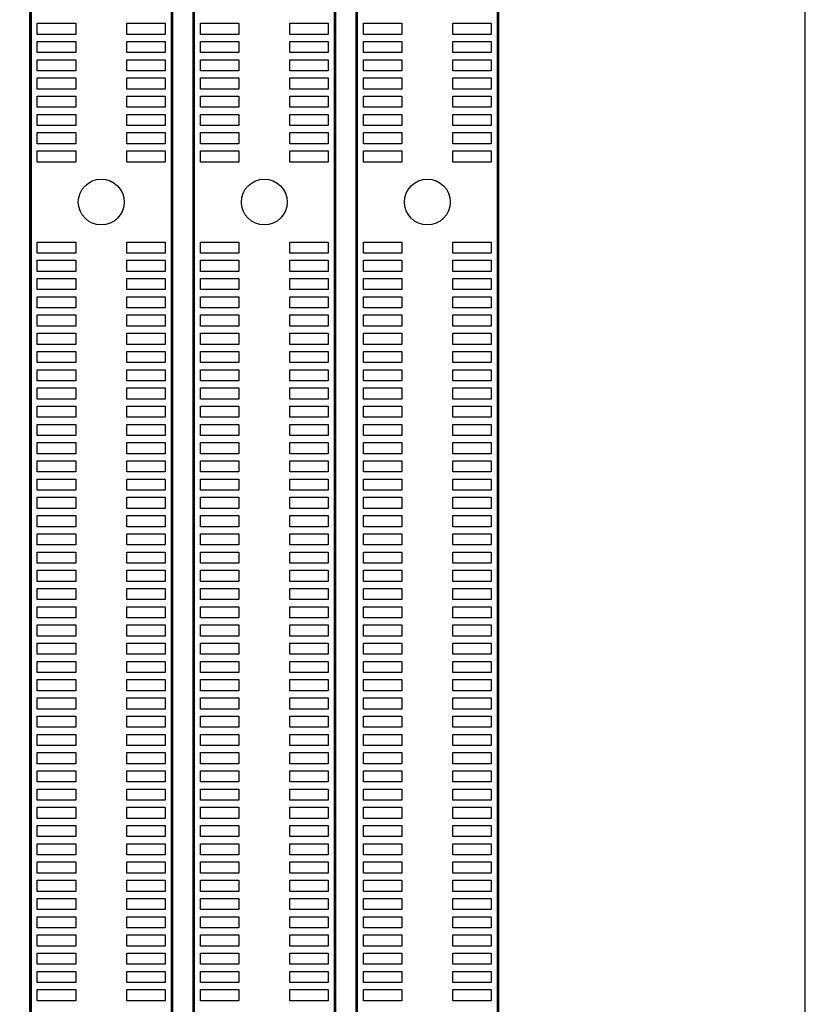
# Model space of a CAD drawing. Extents: x 0 to 344, y -1 to 330.
# Tile 18 of 28: x 287 to 330, y 54 to 108. Entities that reach past the tile are written whole.
import ezdxf

# ---------------------------------------------------------------- set-up
doc = ezdxf.new("R2010")
doc.units = 0
for name, color, linetype in [('BOARD_GEOMETRY_OUTLINE', 2, 'CONTINUOUS'), ('PACKAGE_GEOMETRY_SILKSCREEN_TOP', 3, 'CONTINUOUS'), ('PIN_TOP', 4, 'CONTINUOUS')]:
    doc.layers.add(name, color=color, linetype=linetype)

msp = doc.modelspace()

# ---------------------------------------------------------------- linework, layer by layer
at = {"layer": 'BOARD_GEOMETRY_OUTLINE'}
msp.add_lwpolyline([(0, 328.200004), (0, 1.999996, 0.414214), (1.999996, 0), (328.200004, 0, 0.414214), (330.2, 1.999996), (330.2, 328.200004, 0.414214), (328.200004, 330.2), (1.999996, 330.2, 0.414214)], format="xyb", close=True, dxfattribs=at)
at = {"layer": 'PACKAGE_GEOMETRY_SILKSCREEN_TOP', "const_width": 0.1524}
for points in [[(295.475406, 168.959784), (287.725358, 168.959784), (287.725358, 3.95986), (295.475406, 3.95986), (295.475406, 6.630416)], [(295.475406, 10.98677), (295.475406, 168.959784)], [(304.415444, 168.959784), (296.665396, 168.959784), (296.665396, 3.95986), (304.415444, 3.95986), (304.415444, 6.471158)], [(304.415444, 10.795762), (304.415444, 168.959784)], [(313.355482, 168.959784), (305.605434, 168.959784), (305.605434, 3.95986), (313.355482, 3.95986), (313.355482, 6.08965)], [(313.355482, 11.47953), (313.355482, 168.959784)]]:
    msp.add_lwpolyline(points, dxfattribs=at)
at = {"layer": 'PIN_TOP'}
for points in [[(288.096198, 108.264706), (290.204398, 108.264706), (290.204398, 107.655106), (288.096198, 107.655106)], [(292.996112, 108.264706), (295.104312, 108.264706), (295.104312, 107.655106), (292.996112, 107.655106)], [(297.036236, 108.264706), (299.144436, 108.264706), (299.144436, 107.655106), (297.036236, 107.655106)], [(301.93615, 108.264706), (304.04435, 108.264706), (304.04435, 107.655106), (301.93615, 107.655106)], [(305.976274, 108.264706), (308.084474, 108.264706), (308.084474, 107.655106), (305.976274, 107.655106)], [(310.876188, 108.264706), (312.984388, 108.264706), (312.984388, 107.655106), (310.876188, 107.655106)], [(288.096198, 107.264708), (290.204398, 107.264708), (290.204398, 106.655108), (288.096198, 106.655108)], [(292.996112, 107.264708), (295.104312, 107.264708), (295.104312, 106.655108), (292.996112, 106.655108)], [(297.036236, 107.264708), (299.144436, 107.264708), (299.144436, 106.655108), (297.036236, 106.655108)], [(301.93615, 107.264708), (304.04435, 107.264708), (304.04435, 106.655108), (301.93615, 106.655108)], [(305.976274, 107.264708), (308.084474, 107.264708), (308.084474, 106.655108), (305.976274, 106.655108)], [(310.876188, 107.264708), (312.984388, 107.264708), (312.984388, 106.655108), (310.876188, 106.655108)], [(288.096198, 106.26471), (290.204398, 106.26471), (290.204398, 105.65511), (288.096198, 105.65511)], [(292.996112, 106.26471), (295.104312, 106.26471), (295.104312, 105.65511), (292.996112, 105.65511)], [(297.036236, 106.26471), (299.144436, 106.26471), (299.144436, 105.65511), (297.036236, 105.65511)], [(301.93615, 106.26471), (304.04435, 106.26471), (304.04435, 105.65511), (301.93615, 105.65511)], [(305.976274, 106.26471), (308.084474, 106.26471), (308.084474, 105.65511), (305.976274, 105.65511)], [(310.876188, 106.26471), (312.984388, 106.26471), (312.984388, 105.65511), (310.876188, 105.65511)], [(288.096198, 105.264712), (290.204398, 105.264712), (290.204398, 104.655112), (288.096198, 104.655112)], [(292.996112, 105.264712), (295.104312, 105.264712), (295.104312, 104.655112), (292.996112, 104.655112)], [(297.036236, 105.264712), (299.144436, 105.264712), (299.144436, 104.655112), (297.036236, 104.655112)], [(301.93615, 105.264712), (304.04435, 105.264712), (304.04435, 104.655112), (301.93615, 104.655112)], [(305.976274, 105.264712), (308.084474, 105.264712), (308.084474, 104.655112), (305.976274, 104.655112)], [(310.876188, 105.264712), (312.984388, 105.264712), (312.984388, 104.655112), (310.876188, 104.655112)], [(288.096198, 104.264714), (290.204398, 104.264714), (290.204398, 103.655114), (288.096198, 103.655114)], [(292.996112, 104.264714), (295.104312, 104.264714), (295.104312, 103.655114), (292.996112, 103.655114)], [(297.036236, 104.264714), (299.144436, 104.264714), (299.144436, 103.655114), (297.036236, 103.655114)], [(301.93615, 104.264714), (304.04435, 104.264714), (304.04435, 103.655114), (301.93615, 103.655114)], [(305.976274, 104.264714), (308.084474, 104.264714), (308.084474, 103.655114), (305.976274, 103.655114)], [(310.876188, 104.264714), (312.984388, 104.264714), (312.984388, 103.655114), (310.876188, 103.655114)], [(288.096198, 103.264716), (290.204398, 103.264716), (290.204398, 102.655116), (288.096198, 102.655116)], [(292.996112, 103.264716), (295.104312, 103.264716), (295.104312, 102.655116), (292.996112, 102.655116)], [(297.036236, 103.264716), (299.144436, 103.264716), (299.144436, 102.655116), (297.036236, 102.655116)], [(301.93615, 103.264716), (304.04435, 103.264716), (304.04435, 102.655116), (301.93615, 102.655116)], [(305.976274, 103.264716), (308.084474, 103.264716), (308.084474, 102.655116), (305.976274, 102.655116)], [(310.876188, 103.264716), (312.984388, 103.264716), (312.984388, 102.655116), (310.876188, 102.655116)], [(288.096198, 102.264718), (290.204398, 102.264718), (290.204398, 101.655118), (288.096198, 101.655118)], [(292.996112, 102.264718), (295.104312, 102.264718), (295.104312, 101.655118), (292.996112, 101.655118)], [(297.036236, 102.264718), (299.144436, 102.264718), (299.144436, 101.655118), (297.036236, 101.655118)], [(301.93615, 102.264718), (304.04435, 102.264718), (304.04435, 101.655118), (301.93615, 101.655118)], [(305.976274, 102.264718), (308.084474, 102.264718), (308.084474, 101.655118), (305.976274, 101.655118)], [(310.876188, 102.264718), (312.984388, 102.264718), (312.984388, 101.655118), (310.876188, 101.655118)], [(288.096198, 101.26472), (290.204398, 101.26472), (290.204398, 100.65512), (288.096198, 100.65512)], [(292.996112, 101.26472), (295.104312, 101.26472), (295.104312, 100.65512), (292.996112, 100.65512)], [(297.036236, 101.26472), (299.144436, 101.26472), (299.144436, 100.65512), (297.036236, 100.65512)], [(301.93615, 101.26472), (304.04435, 101.26472), (304.04435, 100.65512), (301.93615, 100.65512)], [(305.976274, 101.26472), (308.084474, 101.26472), (308.084474, 100.65512), (305.976274, 100.65512)], [(310.876188, 101.26472), (312.984388, 101.26472), (312.984388, 100.65512), (310.876188, 100.65512)], [(288.096198, 96.26473), (290.204398, 96.26473), (290.204398, 95.65513), (288.096198, 95.65513)], [(292.996112, 96.26473), (295.104312, 96.26473), (295.104312, 95.65513), (292.996112, 95.65513)], [(297.036236, 96.26473), (299.144436, 96.26473), (299.144436, 95.65513), (297.036236, 95.65513)], [(301.93615, 96.26473), (304.04435, 96.26473), (304.04435, 95.65513), (301.93615, 95.65513)], [(305.976274, 96.26473), (308.084474, 96.26473), (308.084474, 95.65513), (305.976274, 95.65513)], [(310.876188, 96.26473), (312.984388, 96.26473), (312.984388, 95.65513), (310.876188, 95.65513)], [(288.096198, 95.264732), (290.204398, 95.264732), (290.204398, 94.655132), (288.096198, 94.655132)], [(292.996112, 95.264732), (295.104312, 95.264732), (295.104312, 94.655132), (292.996112, 94.655132)], [(297.036236, 95.264732), (299.144436, 95.264732), (299.144436, 94.655132), (297.036236, 94.655132)], [(301.93615, 95.264732), (304.04435, 95.264732), (304.04435, 94.655132), (301.93615, 94.655132)], [(305.976274, 95.264732), (308.084474, 95.264732), (308.084474, 94.655132), (305.976274, 94.655132)], [(310.876188, 95.264732), (312.984388, 95.264732), (312.984388, 94.655132), (310.876188, 94.655132)], [(288.096198, 94.264734), (290.204398, 94.264734), (290.204398, 93.655134), (288.096198, 93.655134)], [(292.996112, 94.264734), (295.104312, 94.264734), (295.104312, 93.655134), (292.996112, 93.655134)], [(297.036236, 94.264734), (299.144436, 94.264734), (299.144436, 93.655134), (297.036236, 93.655134)], [(301.93615, 94.264734), (304.04435, 94.264734), (304.04435, 93.655134), (301.93615, 93.655134)], [(305.976274, 94.264734), (308.084474, 94.264734), (308.084474, 93.655134), (305.976274, 93.655134)], [(310.876188, 94.264734), (312.984388, 94.264734), (312.984388, 93.655134), (310.876188, 93.655134)], [(288.096198, 93.264736), (290.204398, 93.264736), (290.204398, 92.655136), (288.096198, 92.655136)], [(292.996112, 93.264736), (295.104312, 93.264736), (295.104312, 92.655136), (292.996112, 92.655136)], [(297.036236, 93.264736), (299.144436, 93.264736), (299.144436, 92.655136), (297.036236, 92.655136)], [(301.93615, 93.264736), (304.04435, 93.264736), (304.04435, 92.655136), (301.93615, 92.655136)], [(305.976274, 93.264736), (308.084474, 93.264736), (308.084474, 92.655136), (305.976274, 92.655136)], [(310.876188, 93.264736), (312.984388, 93.264736), (312.984388, 92.655136), (310.876188, 92.655136)], [(288.096198, 92.264738), (290.204398, 92.264738), (290.204398, 91.655138), (288.096198, 91.655138)], [(292.996112, 92.264738), (295.104312, 92.264738), (295.104312, 91.655138), (292.996112, 91.655138)], [(297.036236, 92.264738), (299.144436, 92.264738), (299.144436, 91.655138), (297.036236, 91.655138)], [(301.93615, 92.264738), (304.04435, 92.264738), (304.04435, 91.655138), (301.93615, 91.655138)], [(305.976274, 92.264738), (308.084474, 92.264738), (308.084474, 91.655138), (305.976274, 91.655138)], [(310.876188, 92.264738), (312.984388, 92.264738), (312.984388, 91.655138), (310.876188, 91.655138)], [(288.096198, 91.26474), (290.204398, 91.26474), (290.204398, 90.65514), (288.096198, 90.65514)], [(292.996112, 91.26474), (295.104312, 91.26474), (295.104312, 90.65514), (292.996112, 90.65514)], [(297.036236, 91.26474), (299.144436, 91.26474), (299.144436, 90.65514), (297.036236, 90.65514)], [(301.93615, 91.26474), (304.04435, 91.26474), (304.04435, 90.65514), (301.93615, 90.65514)], [(305.976274, 91.26474), (308.084474, 91.26474), (308.084474, 90.65514), (305.976274, 90.65514)], [(310.876188, 91.26474), (312.984388, 91.26474), (312.984388, 90.65514), (310.876188, 90.65514)], [(288.096198, 90.264742), (290.204398, 90.264742), (290.204398, 89.655142), (288.096198, 89.655142)], [(292.996112, 90.264742), (295.104312, 90.264742), (295.104312, 89.655142), (292.996112, 89.655142)], [(297.036236, 90.264742), (299.144436, 90.264742), (299.144436, 89.655142), (297.036236, 89.655142)], [(301.93615, 90.264742), (304.04435, 90.264742), (304.04435, 89.655142), (301.93615, 89.655142)], [(305.976274, 90.264742), (308.084474, 90.264742), (308.084474, 89.655142), (305.976274, 89.655142)], [(310.876188, 90.264742), (312.984388, 90.264742), (312.984388, 89.655142), (310.876188, 89.655142)], [(288.096198, 89.264744), (290.204398, 89.264744), (290.204398, 88.655144), (288.096198, 88.655144)], [(292.996112, 89.264744), (295.104312, 89.264744), (295.104312, 88.655144), (292.996112, 88.655144)], [(297.036236, 89.264744), (299.144436, 89.264744), (299.144436, 88.655144), (297.036236, 88.655144)], [(301.93615, 89.264744), (304.04435, 89.264744), (304.04435, 88.655144), (301.93615, 88.655144)], [(305.976274, 89.264744), (308.084474, 89.264744), (308.084474, 88.655144), (305.976274, 88.655144)], [(310.876188, 89.264744), (312.984388, 89.264744), (312.984388, 88.655144), (310.876188, 88.655144)], [(288.096198, 88.264746), (290.204398, 88.264746), (290.204398, 87.655146), (288.096198, 87.655146)], [(292.996112, 88.264746), (295.104312, 88.264746), (295.104312, 87.655146), (292.996112, 87.655146)], [(297.036236, 88.264746), (299.144436, 88.264746), (299.144436, 87.655146), (297.036236, 87.655146)], [(301.93615, 88.264746), (304.04435, 88.264746), (304.04435, 87.655146), (301.93615, 87.655146)], [(305.976274, 88.264746), (308.084474, 88.264746), (308.084474, 87.655146), (305.976274, 87.655146)], [(310.876188, 88.264746), (312.984388, 88.264746), (312.984388, 87.655146), (310.876188, 87.655146)], [(288.096198, 87.264748), (290.204398, 87.264748), (290.204398, 86.655148), (288.096198, 86.655148)], [(292.996112, 87.264748), (295.104312, 87.264748), (295.104312, 86.655148), (292.996112, 86.655148)], [(297.036236, 87.264748), (299.144436, 87.264748), (299.144436, 86.655148), (297.036236, 86.655148)], [(301.93615, 87.264748), (304.04435, 87.264748), (304.04435, 86.655148), (301.93615, 86.655148)], [(305.976274, 87.264748), (308.084474, 87.264748), (308.084474, 86.655148), (305.976274, 86.655148)], [(310.876188, 87.264748), (312.984388, 87.264748), (312.984388, 86.655148), (310.876188, 86.655148)], [(288.096198, 86.26475), (290.204398, 86.26475), (290.204398, 85.65515), (288.096198, 85.65515)], [(292.996112, 86.26475), (295.104312, 86.26475), (295.104312, 85.65515), (292.996112, 85.65515)], [(297.036236, 86.26475), (299.144436, 86.26475), (299.144436, 85.65515), (297.036236, 85.65515)], [(301.93615, 86.26475), (304.04435, 86.26475), (304.04435, 85.65515), (301.93615, 85.65515)], [(305.976274, 86.26475), (308.084474, 86.26475), (308.084474, 85.65515), (305.976274, 85.65515)], [(310.876188, 86.26475), (312.984388, 86.26475), (312.984388, 85.65515), (310.876188, 85.65515)], [(288.096198, 85.264752), (290.204398, 85.264752), (290.204398, 84.655152), (288.096198, 84.655152)], [(292.996112, 85.264752), (295.104312, 85.264752), (295.104312, 84.655152), (292.996112, 84.655152)], [(297.036236, 85.264752), (299.144436, 85.264752), (299.144436, 84.655152), (297.036236, 84.655152)], [(301.93615, 85.264752), (304.04435, 85.264752), (304.04435, 84.655152), (301.93615, 84.655152)], [(305.976274, 85.264752), (308.084474, 85.264752), (308.084474, 84.655152), (305.976274, 84.655152)], [(310.876188, 85.264752), (312.984388, 85.264752), (312.984388, 84.655152), (310.876188, 84.655152)], [(288.096198, 84.264754), (290.204398, 84.264754), (290.204398, 83.655154), (288.096198, 83.655154)], [(292.996112, 84.264754), (295.104312, 84.264754), (295.104312, 83.655154), (292.996112, 83.655154)], [(297.036236, 84.264754), (299.144436, 84.264754), (299.144436, 83.655154), (297.036236, 83.655154)], [(301.93615, 84.264754), (304.04435, 84.264754), (304.04435, 83.655154), (301.93615, 83.655154)], [(305.976274, 84.264754), (308.084474, 84.264754), (308.084474, 83.655154), (305.976274, 83.655154)], [(310.876188, 84.264754), (312.984388, 84.264754), (312.984388, 83.655154), (310.876188, 83.655154)], [(288.096198, 83.264756), (290.204398, 83.264756), (290.204398, 82.655156), (288.096198, 82.655156)], [(292.996112, 83.264756), (295.104312, 83.264756), (295.104312, 82.655156), (292.996112, 82.655156)], [(297.036236, 83.264756), (299.144436, 83.264756), (299.144436, 82.655156), (297.036236, 82.655156)], [(301.93615, 83.264756), (304.04435, 83.264756), (304.04435, 82.655156), (301.93615, 82.655156)], [(305.976274, 83.264756), (308.084474, 83.264756), (308.084474, 82.655156), (305.976274, 82.655156)], [(310.876188, 83.264756), (312.984388, 83.264756), (312.984388, 82.655156), (310.876188, 82.655156)], [(288.096198, 82.264758), (290.204398, 82.264758), (290.204398, 81.655158), (288.096198, 81.655158)], [(292.996112, 82.264758), (295.104312, 82.264758), (295.104312, 81.655158), (292.996112, 81.655158)], [(297.036236, 82.264758), (299.144436, 82.264758), (299.144436, 81.655158), (297.036236, 81.655158)], [(301.93615, 82.264758), (304.04435, 82.264758), (304.04435, 81.655158), (301.93615, 81.655158)], [(305.976274, 82.264758), (308.084474, 82.264758), (308.084474, 81.655158), (305.976274, 81.655158)], [(310.876188, 82.264758), (312.984388, 82.264758), (312.984388, 81.655158), (310.876188, 81.655158)], [(288.096198, 81.26476), (290.204398, 81.26476), (290.204398, 80.65516), (288.096198, 80.65516)], [(292.996112, 81.26476), (295.104312, 81.26476), (295.104312, 80.65516), (292.996112, 80.65516)], [(297.036236, 81.26476), (299.144436, 81.26476), (299.144436, 80.65516), (297.036236, 80.65516)], [(301.93615, 81.26476), (304.04435, 81.26476), (304.04435, 80.65516), (301.93615, 80.65516)], [(305.976274, 81.26476), (308.084474, 81.26476), (308.084474, 80.65516), (305.976274, 80.65516)], [(310.876188, 81.26476), (312.984388, 81.26476), (312.984388, 80.65516), (310.876188, 80.65516)], [(288.096198, 80.264508), (290.204398, 80.264508), (290.204398, 79.654908), (288.096198, 79.654908)], [(292.996112, 80.264508), (295.104312, 80.264508), (295.104312, 79.654908), (292.996112, 79.654908)], [(297.036236, 80.264508), (299.144436, 80.264508), (299.144436, 79.654908), (297.036236, 79.654908)], [(301.93615, 80.264508), (304.04435, 80.264508), (304.04435, 79.654908), (301.93615, 79.654908)], [(305.976274, 80.264508), (308.084474, 80.264508), (308.084474, 79.654908), (305.976274, 79.654908)], [(310.876188, 80.264508), (312.984388, 80.264508), (312.984388, 79.654908), (310.876188, 79.654908)], [(288.096198, 79.26451), (290.204398, 79.26451), (290.204398, 78.65491), (288.096198, 78.65491)], [(292.996112, 79.26451), (295.104312, 79.26451), (295.104312, 78.65491), (292.996112, 78.65491)], [(297.036236, 79.26451), (299.144436, 79.26451), (299.144436, 78.65491), (297.036236, 78.65491)], [(301.93615, 79.26451), (304.04435, 79.26451), (304.04435, 78.65491), (301.93615, 78.65491)], [(305.976274, 79.26451), (308.084474, 79.26451), (308.084474, 78.65491), (305.976274, 78.65491)], [(310.876188, 79.26451), (312.984388, 79.26451), (312.984388, 78.65491), (310.876188, 78.65491)], [(288.096198, 78.264512), (290.204398, 78.264512), (290.204398, 77.654912), (288.096198, 77.654912)], [(292.996112, 78.264512), (295.104312, 78.264512), (295.104312, 77.654912), (292.996112, 77.654912)], [(297.036236, 78.264512), (299.144436, 78.264512), (299.144436, 77.654912), (297.036236, 77.654912)], [(301.93615, 78.264512), (304.04435, 78.264512), (304.04435, 77.654912), (301.93615, 77.654912)], [(305.976274, 78.264512), (308.084474, 78.264512), (308.084474, 77.654912), (305.976274, 77.654912)], [(310.876188, 78.264512), (312.984388, 78.264512), (312.984388, 77.654912), (310.876188, 77.654912)], [(288.096198, 77.264514), (290.204398, 77.264514), (290.204398, 76.654914), (288.096198, 76.654914)], [(292.996112, 77.264514), (295.104312, 77.264514), (295.104312, 76.654914), (292.996112, 76.654914)], [(297.036236, 77.264514), (299.144436, 77.264514), (299.144436, 76.654914), (297.036236, 76.654914)], [(301.93615, 77.264514), (304.04435, 77.264514), (304.04435, 76.654914), (301.93615, 76.654914)], [(305.976274, 77.264514), (308.084474, 77.264514), (308.084474, 76.654914), (305.976274, 76.654914)], [(310.876188, 77.264514), (312.984388, 77.264514), (312.984388, 76.654914), (310.876188, 76.654914)], [(288.096198, 76.264516), (290.204398, 76.264516), (290.204398, 75.654916), (288.096198, 75.654916)], [(292.996112, 76.264516), (295.104312, 76.264516), (295.104312, 75.654916), (292.996112, 75.654916)], [(297.036236, 76.264516), (299.144436, 76.264516), (299.144436, 75.654916), (297.036236, 75.654916)], [(301.93615, 76.264516), (304.04435, 76.264516), (304.04435, 75.654916), (301.93615, 75.654916)], [(305.976274, 76.264516), (308.084474, 76.264516), (308.084474, 75.654916), (305.976274, 75.654916)], [(310.876188, 76.264516), (312.984388, 76.264516), (312.984388, 75.654916), (310.876188, 75.654916)], [(288.096198, 75.264518), (290.204398, 75.264518), (290.204398, 74.654918), (288.096198, 74.654918)], [(292.996112, 75.264518), (295.104312, 75.264518), (295.104312, 74.654918), (292.996112, 74.654918)], [(297.036236, 75.264518), (299.144436, 75.264518), (299.144436, 74.654918), (297.036236, 74.654918)], [(301.93615, 75.264518), (304.04435, 75.264518), (304.04435, 74.654918), (301.93615, 74.654918)], [(305.976274, 75.264518), (308.084474, 75.264518), (308.084474, 74.654918), (305.976274, 74.654918)], [(310.876188, 75.264518), (312.984388, 75.264518), (312.984388, 74.654918), (310.876188, 74.654918)], [(288.096198, 74.26452), (290.204398, 74.26452), (290.204398, 73.65492), (288.096198, 73.65492)], [(292.996112, 74.26452), (295.104312, 74.26452), (295.104312, 73.65492), (292.996112, 73.65492)], [(297.036236, 74.26452), (299.144436, 74.26452), (299.144436, 73.65492), (297.036236, 73.65492)], [(301.93615, 74.26452), (304.04435, 74.26452), (304.04435, 73.65492), (301.93615, 73.65492)], [(305.976274, 74.26452), (308.084474, 74.26452), (308.084474, 73.65492), (305.976274, 73.65492)], [(310.876188, 74.26452), (312.984388, 74.26452), (312.984388, 73.65492), (310.876188, 73.65492)], [(288.096198, 73.264522), (290.204398, 73.264522), (290.204398, 72.654922), (288.096198, 72.654922)], [(292.996112, 73.264522), (295.104312, 73.264522), (295.104312, 72.654922), (292.996112, 72.654922)], [(297.036236, 73.264522), (299.144436, 73.264522), (299.144436, 72.654922), (297.036236, 72.654922)], [(301.93615, 73.264522), (304.04435, 73.264522), (304.04435, 72.654922), (301.93615, 72.654922)], [(305.976274, 73.264522), (308.084474, 73.264522), (308.084474, 72.654922), (305.976274, 72.654922)], [(310.876188, 73.264522), (312.984388, 73.264522), (312.984388, 72.654922), (310.876188, 72.654922)], [(288.096198, 72.264524), (290.204398, 72.264524), (290.204398, 71.654924), (288.096198, 71.654924)], [(292.996112, 72.264524), (295.104312, 72.264524), (295.104312, 71.654924), (292.996112, 71.654924)], [(297.036236, 72.264524), (299.144436, 72.264524), (299.144436, 71.654924), (297.036236, 71.654924)], [(301.93615, 72.264524), (304.04435, 72.264524), (304.04435, 71.654924), (301.93615, 71.654924)], [(305.976274, 72.264524), (308.084474, 72.264524), (308.084474, 71.654924), (305.976274, 71.654924)], [(310.876188, 72.264524), (312.984388, 72.264524), (312.984388, 71.654924), (310.876188, 71.654924)], [(288.096198, 71.264526), (290.204398, 71.264526), (290.204398, 70.654926), (288.096198, 70.654926)], [(292.996112, 71.264526), (295.104312, 71.264526), (295.104312, 70.654926), (292.996112, 70.654926)], [(297.036236, 71.264526), (299.144436, 71.264526), (299.144436, 70.654926), (297.036236, 70.654926)], [(301.93615, 71.264526), (304.04435, 71.264526), (304.04435, 70.654926), (301.93615, 70.654926)], [(305.976274, 71.264526), (308.084474, 71.264526), (308.084474, 70.654926), (305.976274, 70.654926)], [(310.876188, 71.264526), (312.984388, 71.264526), (312.984388, 70.654926), (310.876188, 70.654926)], [(288.096198, 70.264528), (290.204398, 70.264528), (290.204398, 69.654928), (288.096198, 69.654928)], [(292.996112, 70.264528), (295.104312, 70.264528), (295.104312, 69.654928), (292.996112, 69.654928)], [(297.036236, 70.264528), (299.144436, 70.264528), (299.144436, 69.654928), (297.036236, 69.654928)], [(301.93615, 70.264528), (304.04435, 70.264528), (304.04435, 69.654928), (301.93615, 69.654928)], [(305.976274, 70.264528), (308.084474, 70.264528), (308.084474, 69.654928), (305.976274, 69.654928)], [(310.876188, 70.264528), (312.984388, 70.264528), (312.984388, 69.654928), (310.876188, 69.654928)], [(288.096198, 69.26453), (290.204398, 69.26453), (290.204398, 68.65493), (288.096198, 68.65493)], [(292.996112, 69.26453), (295.104312, 69.26453), (295.104312, 68.65493), (292.996112, 68.65493)], [(297.036236, 69.26453), (299.144436, 69.26453), (299.144436, 68.65493), (297.036236, 68.65493)], [(301.93615, 69.26453), (304.04435, 69.26453), (304.04435, 68.65493), (301.93615, 68.65493)], [(305.976274, 69.26453), (308.084474, 69.26453), (308.084474, 68.65493), (305.976274, 68.65493)], [(310.876188, 69.26453), (312.984388, 69.26453), (312.984388, 68.65493), (310.876188, 68.65493)], [(288.096198, 68.264532), (290.204398, 68.264532), (290.204398, 67.654932), (288.096198, 67.654932)], [(292.996112, 68.264532), (295.104312, 68.264532), (295.104312, 67.654932), (292.996112, 67.654932)], [(297.036236, 68.264532), (299.144436, 68.264532), (299.144436, 67.654932), (297.036236, 67.654932)], [(301.93615, 68.264532), (304.04435, 68.264532), (304.04435, 67.654932), (301.93615, 67.654932)], [(305.976274, 68.264532), (308.084474, 68.264532), (308.084474, 67.654932), (305.976274, 67.654932)], [(310.876188, 68.264532), (312.984388, 68.264532), (312.984388, 67.654932), (310.876188, 67.654932)], [(288.096198, 67.264534), (290.204398, 67.264534), (290.204398, 66.654934), (288.096198, 66.654934)], [(292.996112, 67.264534), (295.104312, 67.264534), (295.104312, 66.654934), (292.996112, 66.654934)], [(297.036236, 67.264534), (299.144436, 67.264534), (299.144436, 66.654934), (297.036236, 66.654934)], [(301.93615, 67.264534), (304.04435, 67.264534), (304.04435, 66.654934), (301.93615, 66.654934)], [(305.976274, 67.264534), (308.084474, 67.264534), (308.084474, 66.654934), (305.976274, 66.654934)], [(310.876188, 67.264534), (312.984388, 67.264534), (312.984388, 66.654934), (310.876188, 66.654934)], [(288.096198, 66.264536), (290.204398, 66.264536), (290.204398, 65.654936), (288.096198, 65.654936)], [(292.996112, 66.264536), (295.104312, 66.264536), (295.104312, 65.654936), (292.996112, 65.654936)], [(297.036236, 66.264536), (299.144436, 66.264536), (299.144436, 65.654936), (297.036236, 65.654936)], [(301.93615, 66.264536), (304.04435, 66.264536), (304.04435, 65.654936), (301.93615, 65.654936)], [(305.976274, 66.264536), (308.084474, 66.264536), (308.084474, 65.654936), (305.976274, 65.654936)], [(310.876188, 66.264536), (312.984388, 66.264536), (312.984388, 65.654936), (310.876188, 65.654936)], [(288.096198, 65.264538), (290.204398, 65.264538), (290.204398, 64.654938), (288.096198, 64.654938)], [(292.996112, 65.264538), (295.104312, 65.264538), (295.104312, 64.654938), (292.996112, 64.654938)], [(297.036236, 65.264538), (299.144436, 65.264538), (299.144436, 64.654938), (297.036236, 64.654938)], [(301.93615, 65.264538), (304.04435, 65.264538), (304.04435, 64.654938), (301.93615, 64.654938)], [(305.976274, 65.264538), (308.084474, 65.264538), (308.084474, 64.654938), (305.976274, 64.654938)], [(310.876188, 65.264538), (312.984388, 65.264538), (312.984388, 64.654938), (310.876188, 64.654938)], [(288.096198, 64.26454), (290.204398, 64.26454), (290.204398, 63.65494), (288.096198, 63.65494)], [(292.996112, 64.26454), (295.104312, 64.26454), (295.104312, 63.65494), (292.996112, 63.65494)], [(297.036236, 64.26454), (299.144436, 64.26454), (299.144436, 63.65494), (297.036236, 63.65494)], [(301.93615, 64.26454), (304.04435, 64.26454), (304.04435, 63.65494), (301.93615, 63.65494)], [(305.976274, 64.26454), (308.084474, 64.26454), (308.084474, 63.65494), (305.976274, 63.65494)], [(310.876188, 64.26454), (312.984388, 64.26454), (312.984388, 63.65494), (310.876188, 63.65494)], [(288.096198, 63.264542), (290.204398, 63.264542), (290.204398, 62.654942), (288.096198, 62.654942)], [(292.996112, 63.264542), (295.104312, 63.264542), (295.104312, 62.654942), (292.996112, 62.654942)], [(297.036236, 63.264542), (299.144436, 63.264542), (299.144436, 62.654942), (297.036236, 62.654942)], [(301.93615, 63.264542), (304.04435, 63.264542), (304.04435, 62.654942), (301.93615, 62.654942)], [(305.976274, 63.264542), (308.084474, 63.264542), (308.084474, 62.654942), (305.976274, 62.654942)], [(310.876188, 63.264542), (312.984388, 63.264542), (312.984388, 62.654942), (310.876188, 62.654942)], [(288.096198, 62.264544), (290.204398, 62.264544), (290.204398, 61.654944), (288.096198, 61.654944)], [(292.996112, 62.264544), (295.104312, 62.264544), (295.104312, 61.654944), (292.996112, 61.654944)], [(297.036236, 62.264544), (299.144436, 62.264544), (299.144436, 61.654944), (297.036236, 61.654944)], [(301.93615, 62.264544), (304.04435, 62.264544), (304.04435, 61.654944), (301.93615, 61.654944)], [(305.976274, 62.264544), (308.084474, 62.264544), (308.084474, 61.654944), (305.976274, 61.654944)], [(310.876188, 62.264544), (312.984388, 62.264544), (312.984388, 61.654944), (310.876188, 61.654944)], [(288.096198, 61.264546), (290.204398, 61.264546), (290.204398, 60.654946), (288.096198, 60.654946)], [(292.996112, 61.264546), (295.104312, 61.264546), (295.104312, 60.654946), (292.996112, 60.654946)], [(297.036236, 61.264546), (299.144436, 61.264546), (299.144436, 60.654946), (297.036236, 60.654946)], [(301.93615, 61.264546), (304.04435, 61.264546), (304.04435, 60.654946), (301.93615, 60.654946)], [(305.976274, 61.264546), (308.084474, 61.264546), (308.084474, 60.654946), (305.976274, 60.654946)], [(310.876188, 61.264546), (312.984388, 61.264546), (312.984388, 60.654946), (310.876188, 60.654946)], [(288.096198, 60.264548), (290.204398, 60.264548), (290.204398, 59.654948), (288.096198, 59.654948)], [(292.996112, 60.264548), (295.104312, 60.264548), (295.104312, 59.654948), (292.996112, 59.654948)], [(297.036236, 60.264548), (299.144436, 60.264548), (299.144436, 59.654948), (297.036236, 59.654948)], [(301.93615, 60.264548), (304.04435, 60.264548), (304.04435, 59.654948), (301.93615, 59.654948)], [(305.976274, 60.264548), (308.084474, 60.264548), (308.084474, 59.654948), (305.976274, 59.654948)], [(310.876188, 60.264548), (312.984388, 60.264548), (312.984388, 59.654948), (310.876188, 59.654948)], [(288.096198, 59.26455), (290.204398, 59.26455), (290.204398, 58.65495), (288.096198, 58.65495)], [(292.996112, 59.26455), (295.104312, 59.26455), (295.104312, 58.65495), (292.996112, 58.65495)], [(297.036236, 59.26455), (299.144436, 59.26455), (299.144436, 58.65495), (297.036236, 58.65495)], [(301.93615, 59.26455), (304.04435, 59.26455), (304.04435, 58.65495), (301.93615, 58.65495)], [(305.976274, 59.26455), (308.084474, 59.26455), (308.084474, 58.65495), (305.976274, 58.65495)], [(310.876188, 59.26455), (312.984388, 59.26455), (312.984388, 58.65495), (310.876188, 58.65495)], [(288.096198, 58.264552), (290.204398, 58.264552), (290.204398, 57.654952), (288.096198, 57.654952)], [(292.996112, 58.264552), (295.104312, 58.264552), (295.104312, 57.654952), (292.996112, 57.654952)], [(297.036236, 58.264552), (299.144436, 58.264552), (299.144436, 57.654952), (297.036236, 57.654952)], [(301.93615, 58.264552), (304.04435, 58.264552), (304.04435, 57.654952), (301.93615, 57.654952)], [(305.976274, 58.264552), (308.084474, 58.264552), (308.084474, 57.654952), (305.976274, 57.654952)], [(310.876188, 58.264552), (312.984388, 58.264552), (312.984388, 57.654952), (310.876188, 57.654952)], [(288.096198, 57.264554), (290.204398, 57.264554), (290.204398, 56.654954), (288.096198, 56.654954)], [(292.996112, 57.264554), (295.104312, 57.264554), (295.104312, 56.654954), (292.996112, 56.654954)], [(297.036236, 57.264554), (299.144436, 57.264554), (299.144436, 56.654954), (297.036236, 56.654954)], [(301.93615, 57.264554), (304.04435, 57.264554), (304.04435, 56.654954), (301.93615, 56.654954)], [(305.976274, 57.264554), (308.084474, 57.264554), (308.084474, 56.654954), (305.976274, 56.654954)], [(310.876188, 57.264554), (312.984388, 57.264554), (312.984388, 56.654954), (310.876188, 56.654954)], [(288.096198, 56.264556), (290.204398, 56.264556), (290.204398, 55.654956), (288.096198, 55.654956)], [(292.996112, 56.264556), (295.104312, 56.264556), (295.104312, 55.654956), (292.996112, 55.654956)], [(297.036236, 56.264556), (299.144436, 56.264556), (299.144436, 55.654956), (297.036236, 55.654956)], [(301.93615, 56.264556), (304.04435, 56.264556), (304.04435, 55.654956), (301.93615, 55.654956)], [(305.976274, 56.264556), (308.084474, 56.264556), (308.084474, 55.654956), (305.976274, 55.654956)], [(310.876188, 56.264556), (312.984388, 56.264556), (312.984388, 55.654956), (310.876188, 55.654956)], [(288.096198, 55.264558), (290.204398, 55.264558), (290.204398, 54.654958), (288.096198, 54.654958)], [(292.996112, 55.264558), (295.104312, 55.264558), (295.104312, 54.654958), (292.996112, 54.654958)], [(297.036236, 55.264558), (299.144436, 55.264558), (299.144436, 54.654958), (297.036236, 54.654958)], [(301.93615, 55.264558), (304.04435, 55.264558), (304.04435, 54.654958), (301.93615, 54.654958)], [(305.976274, 55.264558), (308.084474, 55.264558), (308.084474, 54.654958), (305.976274, 54.654958)], [(310.876188, 55.264558), (312.984388, 55.264558), (312.984388, 54.654958), (310.876188, 54.654958)]]:
    msp.add_lwpolyline(points, close=True, dxfattribs=at)
for centre in [(291.600382, 98.459798), (300.54042, 98.459798), (309.480458, 98.459798)]:
    msp.add_circle(centre, 1.2573, dxfattribs=at)

doc.saveas('drawing.dxf')
